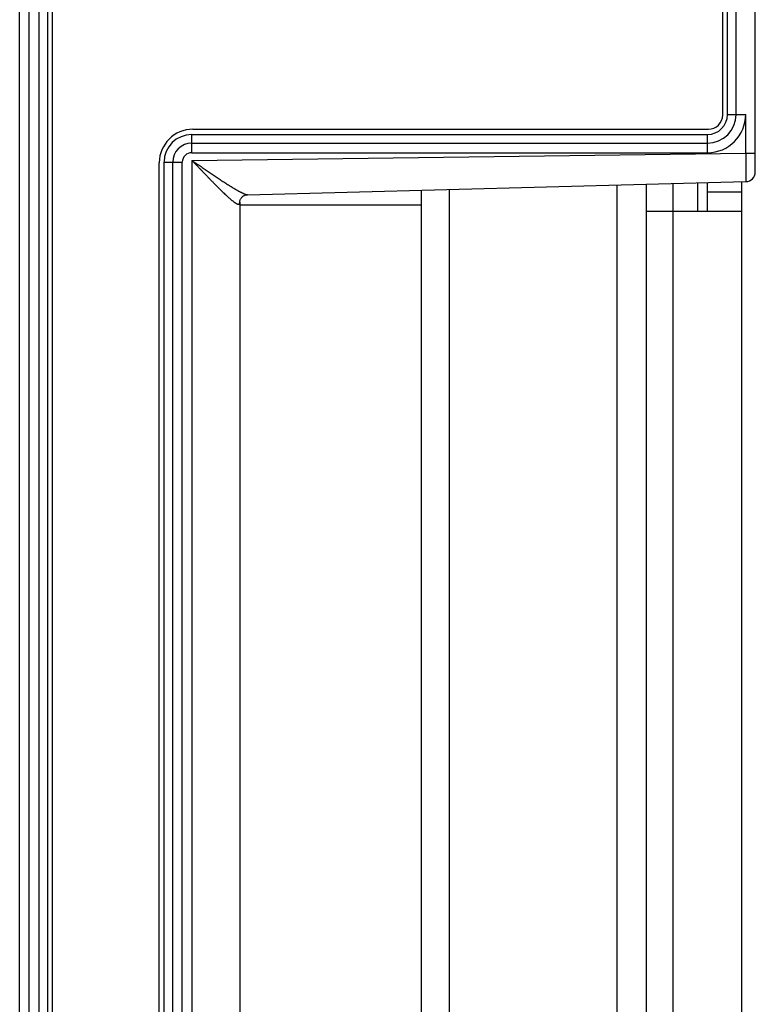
# Model space of a CAD drawing. Header units: inches. Extents: x 0 to 22, y 0 to 17.
# Tile 10 of 20: x 14.281 to 15.05, y 6.456 to 7.485. Entities that reach past the tile are written whole.
import ezdxf

# ---------------------------------------------------------------- set-up
doc = ezdxf.new("R2010")
doc.units = ezdxf.units.IN
doc.header["$LTSCALE"] = 1.21
doc.header["$MEASUREMENT"] = 0
doc.layers.get('0').update_dxf_attribs({"linetype": 'CONTINUOUS'})

msp = doc.modelspace()

# ---------------------------------------------------------------- linework, layer by layer
at = {"color": 7, "linetype": 'CONTINUOUS'}
for p, q in [((15.0497, 7.3254), (15.0497, 8.5035)), ((14.2807, 4.4143), (14.2807, 8.497)), ((14.3007, 8.4456), (14.3007, 4.6964)), ((15.0297, 7.3856), (15.0297, 8.2322)), ((14.4607, 7.3556), (14.9997, 7.3556)), ((14.4407, 5.5756), (14.4407, 7.3356)), ((14.519, 7.3017), (15.04, 7.3154)), ((14.7007, 5.6048), (14.7007, 7.3065)), ((14.9357, 7.3127), (14.9357, 5.5986)), ((14.9897, 7.2846), (14.9897, 7.3141)), ((14.9997, 7.2846), (14.9997, 7.3143)), ((15.0357, 5.596), (15.0357, 7.3153)), ((14.5107, 7.2938), (14.5107, 5.6175)), ((14.9357, 7.2846), (15.0357, 7.2846))]:
    msp.add_line(p, q, dxfattribs=at)
at = {"color": 9, "linetype": 'CONTINUOUS'}
for p, q in [((14.3097, 8.4407), (14.3097, 4.6981)), ((15.0207, 7.3856), (15.0207, 8.2301)), ((14.2907, 4.8311), (14.2907, 8.0801)), ((15.0207, 7.3856), (15.0397, 7.3856)), ((15.0397, 7.3452), (15.0397, 7.3856)), ((14.4607, 7.3456), (14.4607, 7.3646)), ((14.4607, 7.3646), (14.9997, 7.3646)), ((14.9997, 7.3456), (14.9997, 7.3646)), ((14.4607, 7.3456), (14.9997, 7.3456)), ((14.4607, 7.3376), (15.0397, 7.3452)), ((14.4607, 7.3376), (14.4607, 5.5737)), ((15.0397, 7.3452), (15.04, 7.3154)), ((15.0397, 7.3452), (15.0497, 7.3451)), ((14.4317, 5.5756), (14.4317, 7.3356)), ((14.4317, 7.3356), (14.4507, 7.3356)), ((14.4507, 5.5756), (14.4507, 7.3356)), ((14.73, 5.604), (14.73, 7.3073)), ((14.905, 7.3119), (14.905, 5.5994)), ((14.9637, 5.5979), (14.9637, 7.3134)), ((14.9997, 7.3046), (15.0357, 7.3046)), ((14.7007, 7.2906), (14.5107, 7.2906))]:
    msp.add_line(p, q, dxfattribs=at)
at = {"color": 6, "linetype": 'CONTINUOUS'}
for p, q in [((14.3147, 8.4406), (14.3147, 4.6976)), ((15.0157, 7.3851), (15.0157, 8.229)), ((14.4617, 7.3701), (15.0007, 7.3701)), ((14.4267, 5.5756), (14.4267, 7.3351))]:
    msp.add_line(p, q, dxfattribs=at)
at = {"color": 7, "linetype": 'CONTINUOUS'}
msp.add_lwpolyline([(14.5107, 7.2938), (14.5107, 7.2939), (14.5108, 7.2941), (14.5108, 7.2944), (14.5108, 7.2947), (14.5109, 7.295), (14.511, 7.2954), (14.5111, 7.2959), (14.5113, 7.2964), (14.5115, 7.2969), (14.5118, 7.2974), (14.5121, 7.298), (14.5125, 7.2985), (14.513, 7.299), (14.5135, 7.2995), (14.5141, 7.3), (14.5146, 7.3004), (14.5153, 7.3007), (14.5159, 7.301), (14.5165, 7.3013), (14.5171, 7.3015), (14.5176, 7.3016), (14.5182, 7.3017), (14.5186, 7.3017), (14.519, 7.3017)], dxfattribs=at)
at = {"color": 9, "linetype": 'CONTINUOUS'}
for centre, radius, start, end in [((14.9997, 7.3856), 0.04, 270, 360), ((14.9997, 7.3856), 0.021, 270, 360), ((14.4607, 7.3356), 0.029, 90, 180), ((14.4607, 7.3356), 0.01, 90, 180)]:
    msp.add_arc(centre, radius, start, end, dxfattribs=at)
at = {"color": 7, "linetype": 'CONTINUOUS'}
for centre, radius, start, end in [((14.9997, 7.3856), 0.03, 270, 360), ((14.4607, 7.3356), 0.02, 90, 180), ((15.0397, 7.3254), 0.01, 271.4999, 360)]:
    msp.add_arc(centre, radius, start, end, dxfattribs=at)
at = {"color": 6, "linetype": 'CONTINUOUS'}
for centre, radius, start, end in [((15.0007, 7.3851), 0.015, 270, 360), ((14.4617, 7.3351), 0.035, 90, 180)]:
    msp.add_arc(centre, radius, start, end, dxfattribs=at)
at = {"color": 9, "linetype": 'CONTINUOUS'}
for points, knots in [([(14.4607, 7.3376), (14.4614, 7.3371), (14.4629, 7.3361), (14.465, 7.3347), (14.4671, 7.3332), (14.4693, 7.3317), (14.4714, 7.3303), (14.4742, 7.3283), (14.4777, 7.3259), (14.4812, 7.3236), (14.484, 7.3217), (14.4861, 7.3203), (14.4881, 7.319), (14.4908, 7.3172), (14.4935, 7.3154), (14.4961, 7.3137), (14.4987, 7.3121), (14.5012, 7.3105), (14.5037, 7.309), (14.5055, 7.3079), (14.5072, 7.3069), (14.5089, 7.3059), (14.5103, 7.3052), (14.5113, 7.3046), (14.5121, 7.3042), (14.5128, 7.3038), (14.5135, 7.3035), (14.5142, 7.3032), (14.5149, 7.3029), (14.5155, 7.3026), (14.5161, 7.3024), (14.5167, 7.3022), (14.5172, 7.302), (14.5177, 7.3019), (14.5181, 7.3018), (14.5186, 7.3018), (14.5188, 7.3017), (14.519, 7.3017)], [0, 0, 0, 0, 0.037762, 0.075505, 0.113206, 0.150845, 0.1884, 0.225848, 0.30033, 0.374081, 0.410608, 0.44686, 0.482798, 0.518382, 0.588287, 0.622503, 0.656144, 0.721382, 0.752797, 0.783271, 0.812675, 0.840859, 0.867662, 0.880489, 0.892902, 0.904873, 0.916377, 0.927384, 0.937865, 0.947791, 0.957138, 0.965882, 0.974003, 0.981481, 0.988303, 0.994468, 1, 1, 1, 1]), ([(14.4607, 7.3376), (14.4614, 7.3369), (14.4628, 7.3354), (14.4648, 7.3333), (14.4669, 7.3312), (14.4689, 7.329), (14.471, 7.3269), (14.4737, 7.3241), (14.4763, 7.3213), (14.479, 7.3185), (14.481, 7.3165), (14.483, 7.3145), (14.4849, 7.3125), (14.4869, 7.3106), (14.4888, 7.3087), (14.4907, 7.3068), (14.4925, 7.305), (14.4943, 7.3032), (14.4958, 7.3018), (14.497, 7.3008), (14.4981, 7.2997), (14.4992, 7.2987), (14.5003, 7.2977), (14.5011, 7.2971), (14.5019, 7.2964), (14.5026, 7.2958), (14.5034, 7.2952), (14.5041, 7.2947), (14.5047, 7.2941), (14.5054, 7.2937), (14.506, 7.2932), (14.5066, 7.2929), (14.5071, 7.2925), (14.5076, 7.2923), (14.5079, 7.2922), (14.5082, 7.292), (14.5084, 7.292), (14.5086, 7.2919), (14.5088, 7.2918), (14.509, 7.2918), (14.5092, 7.2918), (14.5094, 7.2917), (14.5096, 7.2918), (14.5097, 7.2918), (14.5099, 7.2918), (14.51, 7.2919), (14.5101, 7.2919), (14.5102, 7.292), (14.5103, 7.2921), (14.5104, 7.2922), (14.5105, 7.2924), (14.5106, 7.2925), (14.5106, 7.2927), (14.5107, 7.2929), (14.5107, 7.2931), (14.5107, 7.2933), (14.5107, 7.2935), (14.5107, 7.2937), (14.5107, 7.2938)], [0, 0, 0, 0, 0.042447, 0.08486, 0.127204, 0.169445, 0.211544, 0.253464, 0.336594, 0.37771, 0.418459, 0.458781, 0.498609, 0.537869, 0.576477, 0.614337, 0.65134, 0.687358, 0.722243, 0.73921, 0.755831, 0.787927, 0.803347, 0.818306, 0.832772, 0.846713, 0.860094, 0.872877, 0.885023, 0.896494, 0.90725, 0.917256, 0.926481, 0.934899, 0.938801, 0.942497, 0.945986, 0.949271, 0.952355, 0.955244, 0.957947, 0.960477, 0.96285, 0.965088, 0.967217, 0.969267, 0.971277, 0.973284, 0.97533, 0.97745, 0.979678, 0.982041, 0.984561, 0.987254, 0.990136, 0.993216, 0.996503, 1, 1, 1, 1])]:
    msp.add_open_spline(points, degree=3, knots=knots, dxfattribs=at)

doc.saveas('drawing.dxf')
